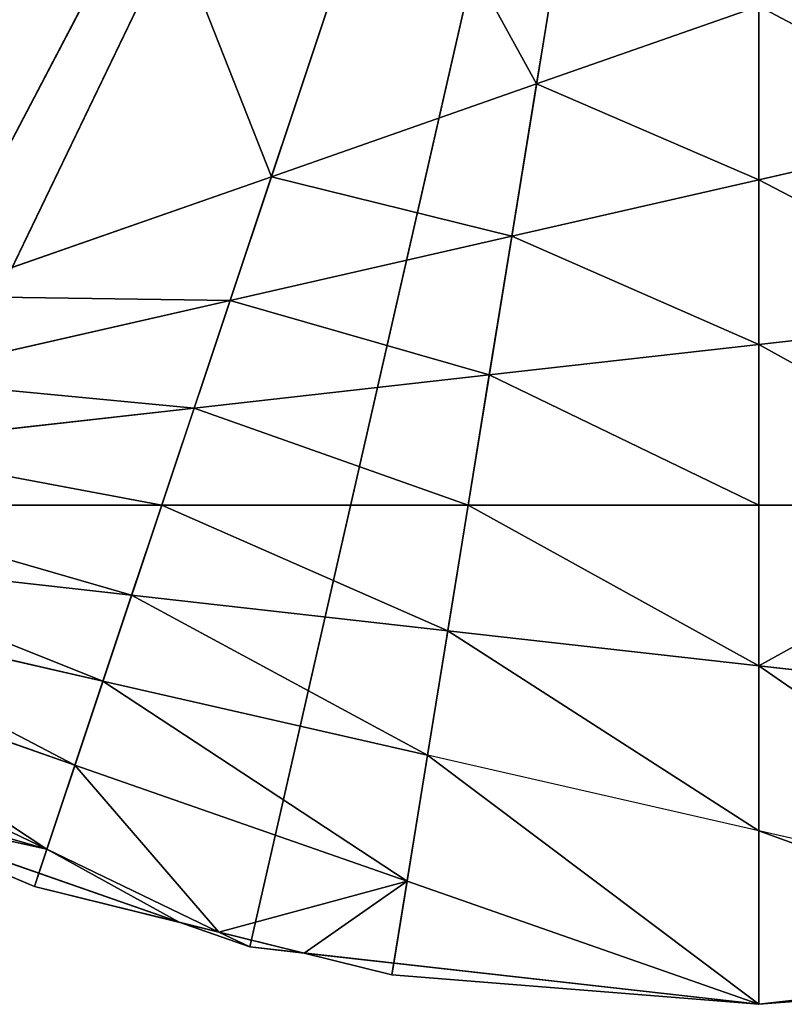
# Model space of a CAD drawing. Extents: x -102 to 18, y -3 to 3.
# Tile 21 of 54: x -0.888 to 0.031, y -2.75 to -1.566. Entities that reach past the tile are written whole.
import ezdxf

# ---------------------------------------------------------------- set-up
doc = ezdxf.new("R2010")
doc.units = 0
doc.header["$LTSCALE"] = 2.54
doc.layers.get('0').update_dxf_attribs({"color": 13, "linetype": 'CONTINUOUS'})

msp = doc.modelspace()

# ---------------------------------------------------------------- linework, layer by layer
at = {"color": 250}
for p, q in [((-1.278, -2.435, -13.2), (0, 0, -13.2)), ((-1.278, -2.435, -13.2), (0, 0, -13.2)), ((-1.1932, -2.4777), (0, 0)), ((-1.1932, -2.4777), (0, 0)), ((-0.8708, -2.6085, -13.2), (0, 0, -13.2)), ((-0.8708, -2.6085, -13.2), (0, 0, -13.2)), ((-0.6119, -2.6811), (0, 0)), ((-0.6119, -2.6811), (0, 0)), ((-0.4411, -2.7144, -13.2), (0, 0, -13.2)), ((-0.4411, -2.7144, -13.2), (0, 0, -13.2)), ((0, -2.75, -13.2), (0, 0, -13.2)), ((0, -2.75, -13.2), (0, 0, -13.2)), ((0, 0), (0, -2.75)), ((0, 0), (0, -2.75)), ((-0.2671, -1.6435, -13), (-0.2066, -1.271, -13)), ((-0.2671, -1.6435, -13), (-0.2066, -1.271, -13)), ((-0.4423, -1.3248, -13), (-0.5859, -1.7551, -13)), ((-0.4423, -1.3248, -13), (-0.5859, -1.7551, -13)), ((-0.9966, -1.8988, -13), (-0.7298, -1.3904, -13)), ((-0.9966, -1.8988, -13), (-0.7298, -1.3904, -13)), ((0, -1.5501, -13), (-0.2671, -1.6435, -13)), ((0, -1.5501, -13), (-0.2671, -1.6435, -13)), ((0, -1.7587, -13), (0, -1.5501, -13)), ((0, -1.7587, -13), (0, -1.5501, -13)), ((-0.2671, -1.6435, -13), (-0.5859, -1.7551, -13)), ((-0.2671, -1.6435, -13), (-0.5859, -1.7551, -13)), ((-0.2968, -1.8264, -13), (-0.2671, -1.6435, -13)), ((-0.2968, -1.8264, -13), (-0.2671, -1.6435, -13)), ((0.2756, -1.6958, -13), (0, -1.7587, -13)), ((0.2756, -1.6958, -13), (0, -1.7587, -13)), ((-0.5859, -1.7551, -13), (-0.9966, -1.8988, -13)), ((-0.5859, -1.7551, -13), (-0.9966, -1.8988, -13)), ((-0.5859, -1.7551, -13), (-0.6356, -1.9038, -13)), ((-0.5859, -1.7551, -13), (-0.6356, -1.9038, -13)), ((0, -1.7587, -13), (-0.2968, -1.8264, -13)), ((0, -1.7587, -13), (-0.2968, -1.8264, -13)), ((0, -1.9568, -13), (0, -1.7587, -13)), ((0, -1.9568, -13), (0, -1.7587, -13)), ((-0.2968, -1.8264, -13), (-0.6356, -1.9038, -13)), ((-0.2968, -1.8264, -13), (-0.6356, -1.9038, -13)), ((-0.324, -1.9933, -13), (-0.2968, -1.8264, -13)), ((-0.324, -1.9933, -13), (-0.2968, -1.8264, -13)), ((-0.6356, -1.9038, -13), (-1.0487, -1.998, -13)), ((-0.6356, -1.9038, -13), (-1.0487, -1.998, -13)), ((-0.6356, -1.9038, -13), (-0.6788, -2.0333, -13)), ((-0.6356, -1.9038, -13), (-0.6788, -2.0333, -13)), ((0.3123, -1.9217, -13), (0, -1.9568, -13)), ((0.3123, -1.9217, -13), (0, -1.9568, -13)), ((0, -1.9568, -13), (-0.324, -1.9933, -13)), ((0, -1.9568, -13), (-0.324, -1.9933, -13)), ((0, -2.15, -13), (0, -1.9568, -13)), ((0, -2.15, -13), (0, -1.9568, -13)), ((-0.324, -1.9933, -13), (-0.6788, -2.0333, -13)), ((-0.324, -1.9933, -13), (-0.6788, -2.0333, -13)), ((-0.3494, -2.15, -13), (-0.324, -1.9933, -13)), ((-0.3494, -2.15, -13), (-0.324, -1.9933, -13)), ((-0.6788, -2.0333, -13), (-1.0916, -2.0798, -13)), ((-0.6788, -2.0333, -13), (-1.0916, -2.0798, -13)), ((-0.6788, -2.0333, -13), (-0.7178, -2.15, -13)), ((-0.6788, -2.0333, -13), (-0.7178, -2.15, -13)), ((-0.7178, -2.15, -13), (-1.1284, -2.15, -13)), ((-0.7178, -2.15, -13), (-1.1284, -2.15, -13)), ((-0.7178, -2.15, -13), (-0.7539, -2.2583, -13)), ((-0.7178, -2.15, -13), (-0.7539, -2.2583, -13)), ((-0.3494, -2.15, -13), (-0.7178, -2.15, -13)), ((-0.3494, -2.15, -13), (-0.7178, -2.15, -13)), ((-0.374, -2.3011, -13), (-0.3494, -2.15, -13)), ((-0.374, -2.3011, -13), (-0.3494, -2.15, -13)), ((0, -2.15, -13), (-0.3494, -2.15, -13)), ((0, -2.15, -13), (-0.3494, -2.15, -13)), ((0, -2.3432, -13), (0, -2.15, -13)), ((0.3494, -2.15, -13), (0, -2.15, -13)), ((0, -2.3432, -13), (0, -2.15, -13)), ((0.3494, -2.15, -13), (0, -2.15, -13)), ((-0.7539, -2.2583, -13), (-1.1612, -2.2124, -13)), ((-0.7539, -2.2583, -13), (-1.1612, -2.2124, -13)), ((-0.7539, -2.2583, -13), (-0.7884, -2.3614, -13)), ((-0.7539, -2.2583, -13), (-0.7884, -2.3614, -13)), ((-0.374, -2.3011, -13), (-0.7539, -2.2583, -13)), ((-0.374, -2.3011, -13), (-0.7539, -2.2583, -13)), ((-0.7884, -2.3614, -13), (-1.1911, -2.2695, -13)), ((-0.7884, -2.3614, -13), (-1.1911, -2.2695, -13)), ((-0.3982, -2.4505, -13), (-0.374, -2.3011, -13)), ((-0.3982, -2.4505, -13), (-0.374, -2.3011, -13)), ((0, -2.3432, -13), (-0.374, -2.3011, -13)), ((0, -2.3432, -13), (-0.374, -2.3011, -13)), ((-0.8221, -2.4624, -13), (-1.2194, -2.3233, -13)), ((-0.8221, -2.4624, -13), (-1.2194, -2.3233, -13)), ((0, -2.5414, -13), (0, -2.3432, -13)), ((0.3879, -2.3869, -13), (0, -2.3432, -13)), ((0.3879, -2.3869, -13), (0, -2.3432, -13)), ((0, -2.5414, -13), (0, -2.3432, -13)), ((-0.7884, -2.3614, -13), (-0.8221, -2.4624, -13)), ((-0.7884, -2.3614, -13), (-0.8221, -2.4624, -13)), ((-0.3982, -2.4505, -13), (-0.7884, -2.3614, -13)), ((-0.3982, -2.4505, -13), (-0.7884, -2.3614, -13)), ((-0.8559, -2.5636, -13), (-1.2467, -2.3754, -13)), ((-0.8559, -2.5636, -13), (-1.2467, -2.3754, -13)), ((-0.8708, -2.6085, -13.2), (-1.278, -2.435, -13)), ((-1.278, -2.435, -13.2), (-0.8708, -2.6085, -13.2)), ((-0.8708, -2.6085, -13.2), (-1.278, -2.435, -13)), ((-1.278, -2.435, -13.2), (-0.8708, -2.6085, -13.2)), ((-0.4229, -2.602, -13), (-0.3982, -2.4505, -13)), ((-0.4229, -2.602, -13), (-0.3982, -2.4505, -13)), ((0, -2.5414, -13), (-0.3982, -2.4505, -13)), ((0, -2.5414, -13), (-0.3982, -2.4505, -13)), ((-0.8221, -2.4624, -13), (-0.8559, -2.5636, -13)), ((-0.8221, -2.4624, -13), (-0.8559, -2.5636, -13)), ((-0.4229, -2.602, -13), (-0.8221, -2.4624, -13)), ((-0.4229, -2.602, -13), (-0.8221, -2.4624, -13)), ((-0.6119, -2.6811), (-1.1932, -2.4777)), ((-0.6119, -2.6811), (-1.1932, -2.4777)), ((-1.1932, -2.4777), (-0.6119, -2.6811, -13)), ((-1.1932, -2.4777), (-0.6119, -2.6811, -13)), ((-0.8708, -2.6085, -13), (-1.1075, -2.5077, -13)), ((-1.1075, -2.5077, -13), (-0.8655, -2.5923, -13)), ((-1.1075, -2.5077, -13), (-0.8655, -2.5923, -13)), ((-1.1075, -2.5077, -13), (-0.8655, -2.5923, -13)), ((-0.8708, -2.6085, -13), (-1.1075, -2.5077, -13)), ((0, -2.75, -13), (0, -2.5414, -13)), ((0.4289, -2.6393, -13), (0, -2.5414, -13)), ((0, -2.75, -13), (0, -2.5414, -13)), ((0.4289, -2.6393, -13), (0, -2.5414, -13)), ((-0.8559, -2.5636, -13), (-0.8655, -2.5923, -13)), ((-0.8559, -2.5636, -13), (-0.8655, -2.5923, -13)), ((-0.6492, -2.6631, -13), (-0.8559, -2.5636, -13)), ((-0.6492, -2.6631, -13), (-0.8559, -2.5636, -13)), ((-0.8655, -2.5923, -13), (-0.8708, -2.6085, -13)), ((-0.8655, -2.5923, -13), (-0.8708, -2.6085, -13)), ((-0.8655, -2.5923, -13), (-0.6966, -2.6514, -13)), ((-0.8655, -2.5923, -13), (-0.6966, -2.6514, -13)), ((-0.8655, -2.5923, -13), (-0.6966, -2.6514, -13)), ((-0.4389, -2.7005, -13), (-0.4229, -2.602, -13)), ((-0.4389, -2.7005, -13), (-0.4229, -2.602, -13)), ((0, -2.75, -13), (-0.4229, -2.602, -13)), ((0, -2.75, -13), (-0.4229, -2.602, -13)), ((-0.8708, -2.6085, -13.2), (-0.8708, -2.6085, -13)), ((-0.4411, -2.7144, -13.2), (-0.8708, -2.6085, -13)), ((-0.6966, -2.6514, -13), (-0.8708, -2.6085, -13)), ((-0.8708, -2.6085, -13.2), (-0.8708, -2.6085, -13)), ((-0.8708, -2.6085, -13.2), (-0.4411, -2.7144, -13.2)), ((-0.4411, -2.7144, -13.2), (-0.8708, -2.6085, -13)), ((-0.8708, -2.6085, -13.2), (-0.4411, -2.7144, -13.2)), ((-0.6966, -2.6514, -13), (-0.8708, -2.6085, -13)), ((-0.6492, -2.6631, -13), (-0.6966, -2.6514, -13)), ((-0.6966, -2.6514, -13), (-0.6119, -2.6811, -13)), ((-0.6966, -2.6514, -13), (-0.6119, -2.6811, -13)), ((-0.6492, -2.6631, -13), (-0.6966, -2.6514, -13)), ((-0.6492, -2.6631, -13), (-0.6966, -2.6514, -13)), ((-0.5464, -2.6884, -13), (-0.6492, -2.6631, -13)), ((-0.6119, -2.6811, -13), (-0.6492, -2.6631, -13)), ((-0.6119, -2.6811, -13), (-0.6492, -2.6631, -13)), ((-0.5464, -2.6884, -13), (-0.6492, -2.6631, -13)), ((-0.5464, -2.6884, -13), (-0.6492, -2.6631, -13)), ((0, -2.75), (-0.6119, -2.6811)), ((-0.6119, -2.6811), (-0.6119, -2.6811, -13)), ((-0.6119, -2.6811), (0, -2.75, -13)), ((-0.6119, -2.6811), (-0.6119, -2.6811, -13)), ((-0.6119, -2.6811, -13), (-0.5464, -2.6884, -13)), ((0, -2.75), (-0.6119, -2.6811)), ((-0.6119, -2.6811), (0, -2.75, -13)), ((-0.6119, -2.6811, -13), (-0.5464, -2.6884, -13)), ((0.6119, -2.6811), (0, -2.75)), ((0.6119, -2.6811), (0, -2.75)), ((0, -2.75), (0.6119, -2.6811, -13)), ((0, -2.75), (0.6119, -2.6811, -13)), ((-0.4411, -2.7144, -13), (-0.5464, -2.6884, -13)), ((-0.5464, -2.6884, -13), (-0.4389, -2.7005, -13)), ((-0.5464, -2.6884, -13), (-0.4389, -2.7005, -13)), ((-0.4411, -2.7144, -13), (-0.5464, -2.6884, -13)), ((-0.5464, -2.6884, -13), (-0.4389, -2.7005, -13)), ((-0.4411, -2.7144, -13), (-0.4389, -2.7005, -13)), ((-0.4411, -2.7144, -13), (-0.4389, -2.7005, -13)), ((-0.4389, -2.7005, -13), (0, -2.75, -13)), ((-0.4389, -2.7005, -13), (0, -2.75, -13)), ((-0.4389, -2.7005, -13), (0, -2.75, -13)), ((0, -2.75, -13), (0.4389, -2.7005, -13)), ((0, -2.75, -13), (0.4389, -2.7005, -13)), ((0, -2.75, -13), (0.4389, -2.7005, -13)), ((-0.4411, -2.7144, -13.2), (-0.4411, -2.7144, -13)), ((0, -2.75, -13.2), (-0.4411, -2.7144, -13)), ((0, -2.75, -13), (-0.4411, -2.7144, -13)), ((-0.4411, -2.7144, -13.2), (0, -2.75, -13.2)), ((-0.4411, -2.7144, -13.2), (-0.4411, -2.7144, -13)), ((-0.4411, -2.7144, -13.2), (0, -2.75, -13.2)), ((0, -2.75, -13.2), (-0.4411, -2.7144, -13)), ((0, -2.75, -13), (-0.4411, -2.7144, -13)), ((0, -2.75, -13), (0.4411, -2.7144, -13.2)), ((0.4411, -2.7144, -13), (0, -2.75, -13)), ((0, -2.75, -13.2), (0.4411, -2.7144, -13.2)), ((0, -2.75, -13), (0.4411, -2.7144, -13.2)), ((0, -2.75, -13.2), (0.4411, -2.7144, -13.2)), ((0.4411, -2.7144, -13), (0, -2.75, -13)), ((0, -2.75, -13.2), (0, -2.75, -13)), ((0, -2.75, -13.2), (0, -2.75, -13)), ((0, -2.75), (0, -2.75, -13)), ((0, -2.75), (0, -2.75, -13))]:
    msp.add_line(p, q, dxfattribs=at)

# ---------------------------------------------------------------- meshes
mesh = msp.add_polyface(dxfattribs=at)
corners = [(0, 0), (-2.4777, -1.1932), (-2.15, -1.7146)]
mesh.append_faces([[corners[k] for k in face] for face in [(0, 1, 2)]], dxfattribs={"color": 250})
mesh = msp.add_polyface(dxfattribs=at)
corners = [(0, 0, -13.2), (-1.9833, -1.905, -13.2), (-2.2632, -1.5622, -13.2)]
mesh.append_faces([[corners[k] for k in face] for face in [(0, 1, 2)]], dxfattribs={"color": 250})
mesh = msp.add_polyface(dxfattribs=at)
corners = [(0, 0), (-2.15, -1.7146), (-1.7146, -2.15)]
mesh.append_faces([[corners[k] for k in face] for face in [(0, 1, 2)]], dxfattribs={"color": 250})
mesh = msp.add_polyface(dxfattribs=at)
corners = [(0, 0, -13.2), (-1.652, -2.1985, -13.2), (-1.9833, -1.905, -13.2)]
mesh.append_faces([[corners[k] for k in face] for face in [(0, 1, 2)]], dxfattribs={"color": 250})
mesh = msp.add_polyface(dxfattribs=at)
corners = [(0, 0), (-1.7146, -2.15), (-1.1932, -2.4777)]
mesh.append_faces([[corners[k] for k in face] for face in [(0, 1, 2)]], dxfattribs={"color": 250})
mesh = msp.add_polyface(dxfattribs=at)
corners = [(0, 0, -13.2), (-1.278, -2.435, -13.2), (-1.652, -2.1985, -13.2)]
mesh.append_faces([[corners[k] for k in face] for face in [(0, 1, 2)]], dxfattribs={"color": 250})
mesh = msp.add_polyface(dxfattribs=at)
corners = [(0, 0, -13.2), (-0.8708, -2.6085, -13.2), (-1.278, -2.435, -13.2)]
mesh.append_faces([[corners[k] for k in face] for face in [(0, 1, 2)]], dxfattribs={"color": 250})
mesh = msp.add_polyface(dxfattribs=at)
corners = [(0, 0), (-1.1932, -2.4777), (-0.6119, -2.6811)]
mesh.append_faces([[corners[k] for k in face] for face in [(0, 1, 2)]], dxfattribs={"color": 250})
mesh = msp.add_polyface(dxfattribs=at)
corners = [(0, 0, -13.2), (-0.4411, -2.7144, -13.2), (-0.8708, -2.6085, -13.2)]
mesh.append_faces([[corners[k] for k in face] for face in [(0, 1, 2)]], dxfattribs={"color": 250})
mesh = msp.add_polyface(dxfattribs=at)
corners = [(0, 0), (-0.6119, -2.6811), (0, -2.75)]
mesh.append_faces([[corners[k] for k in face] for face in [(0, 1, 2)]], dxfattribs={"color": 250})
mesh = msp.add_polyface(dxfattribs=at)
corners = [(0, 0, -13.2), (0, -2.75, -13.2), (-0.4411, -2.7144, -13.2)]
mesh.append_faces([[corners[k] for k in face] for face in [(0, 1, 2)]], dxfattribs={"color": 250})
mesh = msp.add_polyface(dxfattribs=at)
corners = [(1.9833, -1.905, -13.2), (1.652, -2.1985, -13.2), (0, 0, -13.2)]
mesh.append_faces([[corners[k] for k in face] for face in [(0, 1, 2)]], dxfattribs={"color": 250})
mesh = msp.add_polyface(dxfattribs=at)
corners = [(1.652, -2.1985, -13.2), (1.278, -2.435, -13.2), (0, 0, -13.2)]
mesh.append_faces([[corners[k] for k in face] for face in [(0, 1, 2)]], dxfattribs={"color": 250})
mesh = msp.add_polyface(dxfattribs=at)
corners = [(1.278, -2.435, -13.2), (0.8708, -2.6085, -13.2), (0, 0, -13.2)]
mesh.append_faces([[corners[k] for k in face] for face in [(0, 1, 2)]], dxfattribs={"color": 250})
mesh = msp.add_polyface(dxfattribs=at)
corners = [(2.2632, -1.5622, -13.2), (1.9833, -1.905, -13.2), (0, 0, -13.2)]
mesh.append_faces([[corners[k] for k in face] for face in [(0, 1, 2)]], dxfattribs={"color": 250})
mesh = msp.add_polyface(dxfattribs=at)
corners = [(0.8708, -2.6085, -13.2), (0.4411, -2.7144, -13.2), (0, 0, -13.2)]
mesh.append_faces([[corners[k] for k in face] for face in [(0, 1, 2)]], dxfattribs={"color": 250})
mesh = msp.add_polyface(dxfattribs=at)
corners = [(0.4411, -2.7144, -13.2), (0, -2.75, -13.2), (0, 0, -13.2)]
mesh.append_faces([[corners[k] for k in face] for face in [(0, 1, 2)]], dxfattribs={"color": 250})
mesh = msp.add_polyface(dxfattribs=at)
corners = [(2.4777, -1.1932), (0, 0), (2.15, -1.7146)]
mesh.append_faces([[corners[k] for k in face] for face in [(0, 1, 2)]], dxfattribs={"color": 250})
mesh = msp.add_polyface(dxfattribs=at)
corners = [(1.1932, -2.4777), (0, 0), (0.6119, -2.6811)]
mesh.append_faces([[corners[k] for k in face] for face in [(0, 1, 2)]], dxfattribs={"color": 250})
mesh = msp.add_polyface(dxfattribs=at)
corners = [(2.15, -1.7146), (0, 0), (1.7146, -2.15)]
mesh.append_faces([[corners[k] for k in face] for face in [(0, 1, 2)]], dxfattribs={"color": 250})
mesh = msp.add_polyface(dxfattribs=at)
corners = [(1.7146, -2.15), (0, 0), (1.1932, -2.4777)]
mesh.append_faces([[corners[k] for k in face] for face in [(0, 1, 2)]], dxfattribs={"color": 250})
mesh = msp.add_polyface(dxfattribs=at)
corners = [(0.6119, -2.6811), (0, 0), (0, -2.75)]
mesh.append_faces([[corners[k] for k in face] for face in [(0, 1, 2)]], dxfattribs={"color": 250})
mesh = msp.add_polyface(dxfattribs=at)
corners = [(-1.0781, -1.0355, -13), (-1.1101, -1.4772, -13), (-1.6713, -1.6053, -13), (-0.7504, -0.9986, -13)]
mesh.append_faces([[corners[k] for k in face] for face in [(0, 1, 2), (1, 0, 3)]], dxfattribs={"vtx0": -1, "color": 250})
mesh = msp.add_polyface(dxfattribs=at)
corners = [(0, -1.5501, -13), (-0.2066, -1.271, -13), (-0.2671, -1.6435, -13), (0, -1.2239, -13)]
mesh.append_faces([[corners[k] for k in face] for face in [(0, 1, 2), (1, 0, 3)]], dxfattribs={"vtx0": -1, "color": 250})
mesh = msp.add_polyface(dxfattribs=at)
corners = [(-0.4423, -1.3248, -13), (-0.2671, -1.6435, -13), (-0.5859, -1.7551, -13), (-0.2066, -1.271, -13)]
mesh.append_faces([[corners[k] for k in face] for face in [(0, 1, 2), (1, 0, 3)]], dxfattribs={"vtx0": -1, "color": 250})
mesh = msp.add_polyface(dxfattribs=at)
corners = [(-0.7298, -1.3904, -13), (-0.5859, -1.7551, -13), (-0.9966, -1.8988, -13), (-0.4423, -1.3248, -13)]
mesh.append_faces([[corners[k] for k in face] for face in [(0, 1, 2), (1, 0, 3)]], dxfattribs={"vtx0": -1, "color": 250})
mesh = msp.add_polyface(dxfattribs=at)
corners = [(-1.1101, -1.4772, -13), (-0.9966, -1.8988, -13), (-1.5803, -2.1031, -13), (-0.7298, -1.3904, -13)]
mesh.append_faces([[corners[k] for k in face] for face in [(0, 1, 2), (1, 0, 3)]], dxfattribs={"vtx0": -1, "color": 250})
mesh = msp.add_polyface(dxfattribs=at)
corners = [(0.2756, -1.6958, -13), (0, -1.5501, -13), (0, -1.7587, -13), (0.2384, -1.4667, -13)]
mesh.append_faces([[corners[k] for k in face] for face in [(0, 1, 2), (1, 0, 3)]], dxfattribs={"vtx0": -1, "color": 250})
mesh = msp.add_polyface(dxfattribs=at)
corners = [(0, -1.7587, -13), (-0.2671, -1.6435, -13), (-0.2968, -1.8264, -13), (0, -1.5501, -13)]
mesh.append_faces([[corners[k] for k in face] for face in [(0, 1, 2), (1, 0, 3)]], dxfattribs={"vtx0": -1, "color": 250})
mesh = msp.add_polyface(dxfattribs=at)
corners = [(-0.5859, -1.7551, -13), (-0.2968, -1.8264, -13), (-0.6356, -1.9038, -13), (-0.2671, -1.6435, -13)]
mesh.append_faces([[corners[k] for k in face] for face in [(0, 1, 2), (1, 0, 3)]], dxfattribs={"vtx0": -1, "color": 250})
mesh = msp.add_polyface(dxfattribs=at)
corners = [(0, -1.7587, -13), (0.3123, -1.9217, -13), (0, -1.9568, -13), (0.2756, -1.6958, -13)]
mesh.append_faces([[corners[k] for k in face] for face in [(0, 1, 2), (1, 0, 3)]], dxfattribs={"vtx0": -1, "color": 250})
mesh = msp.add_polyface(dxfattribs=at)
corners = [(-0.9966, -1.8988, -13), (-0.6356, -1.9038, -13), (-1.0487, -1.998, -13), (-0.5859, -1.7551, -13)]
mesh.append_faces([[corners[k] for k in face] for face in [(0, 1, 2), (1, 0, 3)]], dxfattribs={"vtx0": -1, "color": 250})
mesh = msp.add_polyface(dxfattribs=at)
corners = [(-0.2968, -1.8264, -13), (0, -1.9568, -13), (-0.324, -1.9933, -13), (0, -1.7587, -13)]
mesh.append_faces([[corners[k] for k in face] for face in [(0, 1, 2), (1, 0, 3)]], dxfattribs={"vtx0": -1, "color": 250})
mesh = msp.add_polyface(dxfattribs=at)
corners = [(-0.6356, -1.9038, -13), (-0.324, -1.9933, -13), (-0.6788, -2.0333, -13), (-0.2968, -1.8264, -13)]
mesh.append_faces([[corners[k] for k in face] for face in [(0, 1, 2), (1, 0, 3)]], dxfattribs={"vtx0": -1, "color": 250})
mesh = msp.add_polyface(dxfattribs=at)
corners = [(-1.0487, -1.998, -13), (-0.6788, -2.0333, -13), (-1.0916, -2.0798, -13), (-0.6356, -1.9038, -13)]
mesh.append_faces([[corners[k] for k in face] for face in [(0, 1, 2), (1, 0, 3)]], dxfattribs={"vtx0": -1, "color": 250})
mesh = msp.add_polyface(dxfattribs=at)
corners = [(0, -1.9568, -13), (0.3494, -2.15, -13), (0, -2.15, -13), (0.3123, -1.9217, -13)]
mesh.append_faces([[corners[k] for k in face] for face in [(0, 1, 2), (1, 0, 3)]], dxfattribs={"vtx0": -1, "color": 250})
mesh = msp.add_polyface(dxfattribs=at)
corners = [(-0.324, -1.9933, -13), (0, -2.15, -13), (-0.3494, -2.15, -13), (0, -1.9568, -13)]
mesh.append_faces([[corners[k] for k in face] for face in [(0, 1, 2), (1, 0, 3)]], dxfattribs={"vtx0": -1, "color": 250})
mesh = msp.add_polyface(dxfattribs=at)
corners = [(-0.6788, -2.0333, -13), (-0.3494, -2.15, -13), (-0.7178, -2.15, -13), (-0.324, -1.9933, -13)]
mesh.append_faces([[corners[k] for k in face] for face in [(0, 1, 2), (1, 0, 3)]], dxfattribs={"vtx0": -1, "color": 250})
mesh = msp.add_polyface(dxfattribs=at)
corners = [(-1.0916, -2.0798, -13), (-0.7178, -2.15, -13), (-1.1284, -2.15, -13), (-0.6788, -2.0333, -13)]
mesh.append_faces([[corners[k] for k in face] for face in [(0, 1, 2), (1, 0, 3)]], dxfattribs={"vtx0": -1, "color": 250})
mesh = msp.add_polyface(dxfattribs=at)
corners = [(-1.1284, -2.15, -13), (-0.7539, -2.2583, -13), (-1.1612, -2.2124, -13), (-0.7178, -2.15, -13)]
mesh.append_faces([[corners[k] for k in face] for face in [(0, 1, 2), (1, 0, 3)]], dxfattribs={"vtx0": -1, "color": 250})
mesh = msp.add_polyface(dxfattribs=at)
corners = [(-0.7178, -2.15, -13), (-0.374, -2.3011, -13), (-0.7539, -2.2583, -13), (-0.3494, -2.15, -13)]
mesh.append_faces([[corners[k] for k in face] for face in [(0, 1, 2), (1, 0, 3)]], dxfattribs={"vtx0": -1, "color": 250})
mesh = msp.add_polyface(dxfattribs=at)
corners = [(-0.3494, -2.15, -13), (0, -2.3432, -13), (-0.374, -2.3011, -13), (0, -2.15, -13)]
mesh.append_faces([[corners[k] for k in face] for face in [(0, 1, 2), (1, 0, 3)]], dxfattribs={"vtx0": -1, "color": 250})
mesh = msp.add_polyface(dxfattribs=at)
corners = [(0.3494, -2.15, -13), (0, -2.3432, -13), (0, -2.15, -13), (0.3879, -2.3869, -13)]
mesh.append_faces([[corners[k] for k in face] for face in [(0, 1, 2), (1, 0, 3)]], dxfattribs={"vtx0": -1, "color": 250})
mesh = msp.add_polyface(dxfattribs=at)
corners = [(-1.1612, -2.2124, -13), (-0.7884, -2.3614, -13), (-1.1911, -2.2695, -13), (-0.7539, -2.2583, -13)]
mesh.append_faces([[corners[k] for k in face] for face in [(0, 1, 2), (1, 0, 3)]], dxfattribs={"vtx0": -1, "color": 250})
mesh = msp.add_polyface(dxfattribs=at)
corners = [(-0.7539, -2.2583, -13), (-0.3982, -2.4505, -13), (-0.7884, -2.3614, -13), (-0.374, -2.3011, -13)]
mesh.append_faces([[corners[k] for k in face] for face in [(0, 1, 2), (1, 0, 3)]], dxfattribs={"vtx0": -1, "color": 250})
mesh = msp.add_polyface(dxfattribs=at)
corners = [(-1.1911, -2.2695, -13), (-0.8221, -2.4624, -13), (-1.2194, -2.3233, -13), (-0.7884, -2.3614, -13)]
mesh.append_faces([[corners[k] for k in face] for face in [(0, 1, 2), (1, 0, 3)]], dxfattribs={"vtx0": -1, "color": 250})
mesh = msp.add_polyface(dxfattribs=at)
corners = [(-0.374, -2.3011, -13), (0, -2.5414, -13), (-0.3982, -2.4505, -13), (0, -2.3432, -13)]
mesh.append_faces([[corners[k] for k in face] for face in [(0, 1, 2), (1, 0, 3)]], dxfattribs={"vtx0": -1, "color": 250})
mesh = msp.add_polyface(dxfattribs=at)
corners = [(-1.2194, -2.3233, -13), (-0.8559, -2.5636, -13), (-1.2467, -2.3754, -13), (-0.8221, -2.4624, -13)]
mesh.append_faces([[corners[k] for k in face] for face in [(0, 1, 2), (1, 0, 3)]], dxfattribs={"vtx0": -1, "color": 250})
mesh = msp.add_polyface(dxfattribs=at)
corners = [(0, -2.3432, -13), (0.4289, -2.6393, -13), (0, -2.5414, -13), (0.3879, -2.3869, -13)]
mesh.append_faces([[corners[k] for k in face] for face in [(0, 1, 2), (1, 0, 3)]], dxfattribs={"vtx0": -1, "color": 250})
mesh = msp.add_polyface(dxfattribs=at)
corners = [(-0.7884, -2.3614, -13), (-0.4229, -2.602, -13), (-0.8221, -2.4624, -13), (-0.3982, -2.4505, -13)]
mesh.append_faces([[corners[k] for k in face] for face in [(0, 1, 2), (1, 0, 3)]], dxfattribs={"vtx0": -1, "color": 250})
mesh = msp.add_polyface(dxfattribs=at)
corners = [(-1.2467, -2.3754, -13), (-1.2254, -2.4574, -13), (-1.2738, -2.427, -13), (-0.8559, -2.5636, -13), (-1.1075, -2.5077, -13), (-0.8655, -2.5923, -13)]
mesh.append_faces([[corners[k] for k in face] for face in [(0, 1, 2), (4, 3, 5)]], dxfattribs={"vtx0": -1, "color": 250})
mesh.append_faces([[corners[k] for k in face] for face in [(1, 3, 4)]], dxfattribs={"vtx0": -1, "vtx1": -1, "color": 250})
mesh.append_faces([[corners[k] for k in face] for face in [(1, 0, 3)]], dxfattribs={"vtx0": -1, "vtx2": -1, "color": 250})
mesh = msp.add_polyface(dxfattribs=at)
corners = [(-0.8708, -2.6085, -13), (-1.278, -2.435, -13), (-0.8708, -2.6085, -13.2), (-1.1075, -2.5077, -13), (-1.2254, -2.4574, -13)]
mesh.append_faces([[corners[k] for k in face] for face in [(0, 1, 2), (1, 3, 4)]], dxfattribs={"vtx0": -1, "color": 250})
mesh.append_faces([[corners[k] for k in face] for face in [(1, 0, 3)]], dxfattribs={"vtx0": -1, "vtx2": -1, "color": 250})
mesh = msp.add_polyface(dxfattribs=at)
corners = [(-1.278, -2.435, -13), (-1.278, -2.435, -13.2), (-0.8708, -2.6085, -13.2)]
mesh.append_faces([[corners[k] for k in face] for face in [(0, 1, 2)]], dxfattribs={"color": 250})
mesh = msp.add_polyface(dxfattribs=at)
corners = [(0, -2.75, -13), (-0.3982, -2.4505, -13), (-0.4229, -2.602, -13), (0, -2.5414, -13)]
mesh.append_faces([[corners[k] for k in face] for face in [(0, 1, 2), (1, 0, 3)]], dxfattribs={"vtx0": -1, "color": 250})
mesh = msp.add_polyface(dxfattribs=at)
corners = [(-0.8221, -2.4624, -13), (-0.6492, -2.6631, -13), (-0.8559, -2.5636, -13), (-0.4229, -2.602, -13), (-0.5464, -2.6884, -13), (-0.4389, -2.7005, -13)]
mesh.append_faces([[corners[k] for k in face] for face in [(0, 1, 2), (4, 3, 5)]], dxfattribs={"vtx0": -1, "color": 250})
mesh.append_faces([[corners[k] for k in face] for face in [(1, 3, 4)]], dxfattribs={"vtx0": -1, "vtx1": -1, "color": 250})
mesh.append_faces([[corners[k] for k in face] for face in [(1, 0, 3)]], dxfattribs={"vtx0": -1, "vtx2": -1, "color": 250})
mesh = msp.add_polyface(dxfattribs=at)
corners = [(-1.1932, -2.4777), (-0.6119, -2.6811, -13), (-0.6119, -2.6811)]
mesh.append_faces([[corners[k] for k in face] for face in [(0, 1, 2)]], dxfattribs={"color": 250})
mesh = msp.add_polyface(dxfattribs=at)
corners = [(-1.1932, -2.4777), (-0.6966, -2.6514, -13), (-0.6119, -2.6811, -13), (-0.8655, -2.5923, -13), (-1.1075, -2.5077, -13), (-1.1932, -2.4777, -13)]
mesh.append_faces([[corners[k] for k in face] for face in [(0, 1, 2), (4, 0, 5)]], dxfattribs={"vtx0": -1, "color": 250})
mesh.append_faces([[corners[k] for k in face] for face in [(1, 0, 3), (3, 0, 4)]], dxfattribs={"vtx0": -1, "vtx1": -1, "color": 250})
mesh = msp.add_polyface(dxfattribs=at)
corners = [(-0.8655, -2.5923, -13), (-1.1075, -2.5077, -13), (-0.8708, -2.6085, -13)]
mesh.append_faces([[corners[k] for k in face] for face in [(0, 1, 2)]], dxfattribs={"color": 250})
mesh = msp.add_polyface(dxfattribs=at)
corners = [(0.4389, -2.7005, -13), (0, -2.5414, -13), (0, -2.75, -13), (0.4289, -2.6393, -13)]
mesh.append_faces([[corners[k] for k in face] for face in [(0, 1, 2), (1, 0, 3)]], dxfattribs={"vtx0": -1, "color": 250})
mesh = msp.add_polyface(dxfattribs=at)
corners = [(-0.8559, -2.5636, -13), (-0.6966, -2.6514, -13), (-0.8655, -2.5923, -13), (-0.6492, -2.6631, -13)]
mesh.append_faces([[corners[k] for k in face] for face in [(0, 1, 2), (1, 0, 3)]], dxfattribs={"vtx0": -1, "color": 250})
mesh = msp.add_polyface(dxfattribs=at)
corners = [(-0.6966, -2.6514, -13), (-0.8655, -2.5923, -13), (-0.8708, -2.6085, -13)]
mesh.append_faces([[corners[k] for k in face] for face in [(0, 1, 2)]], dxfattribs={"color": 250})
mesh = msp.add_polyface(dxfattribs=at)
corners = [(0, -2.75, -13), (-0.4389, -2.7005, -13), (-0.4229, -2.602, -13)]
mesh.append_faces([[corners[k] for k in face] for face in [(0, 1, 2)]], dxfattribs={"color": 250})
mesh = msp.add_polyface(dxfattribs=at)
corners = [(-0.4411, -2.7144, -13), (-0.8708, -2.6085, -13), (-0.4411, -2.7144, -13.2), (-0.5464, -2.6884, -13), (-0.6492, -2.6631, -13), (-0.6966, -2.6514, -13)]
mesh.append_faces([[corners[k] for k in face] for face in [(0, 1, 2), (1, 4, 5)]], dxfattribs={"vtx0": -1, "color": 250})
mesh.append_faces([[corners[k] for k in face] for face in [(1, 0, 3), (1, 3, 4)]], dxfattribs={"vtx0": -1, "vtx2": -1, "color": 250})
mesh = msp.add_polyface(dxfattribs=at)
corners = [(-0.8708, -2.6085, -13), (-0.8708, -2.6085, -13.2), (-0.4411, -2.7144, -13.2)]
mesh.append_faces([[corners[k] for k in face] for face in [(0, 1, 2)]], dxfattribs={"color": 250})
mesh = msp.add_polyface(dxfattribs=at)
corners = [(-0.6119, -2.6811, -13), (-0.6966, -2.6514, -13), (-0.6492, -2.6631, -13)]
mesh.append_faces([[corners[k] for k in face] for face in [(0, 1, 2)]], dxfattribs={"color": 250})
mesh = msp.add_polyface(dxfattribs=at)
corners = [(-0.5464, -2.6884, -13), (-0.6119, -2.6811, -13), (-0.6492, -2.6631, -13)]
mesh.append_faces([[corners[k] for k in face] for face in [(0, 1, 2)]], dxfattribs={"color": 250})
mesh = msp.add_polyface(dxfattribs=at)
corners = [(-0.6119, -2.6811), (-0.4389, -2.7005, -13), (0, -2.75, -13), (-0.5464, -2.6884, -13), (-0.6119, -2.6811, -13)]
mesh.append_faces([[corners[k] for k in face] for face in [(0, 1, 2), (3, 0, 4)]], dxfattribs={"vtx0": -1, "color": 250})
mesh.append_faces([[corners[k] for k in face] for face in [(1, 0, 3)]], dxfattribs={"vtx0": -1, "vtx1": -1, "color": 250})
mesh = msp.add_polyface(dxfattribs=at)
corners = [(-0.6119, -2.6811), (0, -2.75, -13), (0, -2.75)]
mesh.append_faces([[corners[k] for k in face] for face in [(0, 1, 2)]], dxfattribs={"color": 250})
mesh = msp.add_polyface(dxfattribs=at)
corners = [(0, -2.75), (0.6119, -2.6811, -13), (0.6119, -2.6811)]
mesh.append_faces([[corners[k] for k in face] for face in [(0, 1, 2)]], dxfattribs={"color": 250})
mesh = msp.add_polyface(dxfattribs=at)
corners = [(0, -2.75), (0.5464, -2.6884, -13), (0.6119, -2.6811, -13), (0.4389, -2.7005, -13), (0, -2.75, -13)]
mesh.append_faces([[corners[k] for k in face] for face in [(0, 1, 2), (3, 0, 4)]], dxfattribs={"vtx0": -1, "color": 250})
mesh.append_faces([[corners[k] for k in face] for face in [(1, 0, 3)]], dxfattribs={"vtx0": -1, "vtx1": -1, "color": 250})
mesh = msp.add_polyface(dxfattribs=at)
corners = [(-0.4389, -2.7005, -13), (-0.5464, -2.6884, -13), (-0.4411, -2.7144, -13)]
mesh.append_faces([[corners[k] for k in face] for face in [(0, 1, 2)]], dxfattribs={"color": 250})
mesh = msp.add_polyface(dxfattribs=at)
corners = [(0, -2.75, -13), (-0.4389, -2.7005, -13), (-0.4411, -2.7144, -13)]
mesh.append_faces([[corners[k] for k in face] for face in [(0, 1, 2)]], dxfattribs={"color": 250})
mesh = msp.add_polyface(dxfattribs=at)
corners = [(0.4411, -2.7144, -13), (0.4389, -2.7005, -13), (0, -2.75, -13)]
mesh.append_faces([[corners[k] for k in face] for face in [(0, 1, 2)]], dxfattribs={"color": 250})
mesh = msp.add_polyface(dxfattribs=at)
corners = [(-0.4411, -2.7144, -13), (0, -2.75, -13.2), (0, -2.75, -13)]
mesh.append_faces([[corners[k] for k in face] for face in [(0, 1, 2)]], dxfattribs={"color": 250})
mesh = msp.add_polyface(dxfattribs=at)
corners = [(-0.4411, -2.7144, -13), (-0.4411, -2.7144, -13.2), (0, -2.75, -13.2)]
mesh.append_faces([[corners[k] for k in face] for face in [(0, 1, 2)]], dxfattribs={"color": 250})
mesh = msp.add_polyface(dxfattribs=at)
corners = [(0, -2.75, -13), (0.4411, -2.7144, -13.2), (0.4411, -2.7144, -13)]
mesh.append_faces([[corners[k] for k in face] for face in [(0, 1, 2)]], dxfattribs={"color": 250})
mesh = msp.add_polyface(dxfattribs=at)
corners = [(0, -2.75, -13), (0, -2.75, -13.2), (0.4411, -2.7144, -13.2)]
mesh.append_faces([[corners[k] for k in face] for face in [(0, 1, 2)]], dxfattribs={"color": 250})

doc.saveas('drawing.dxf')
